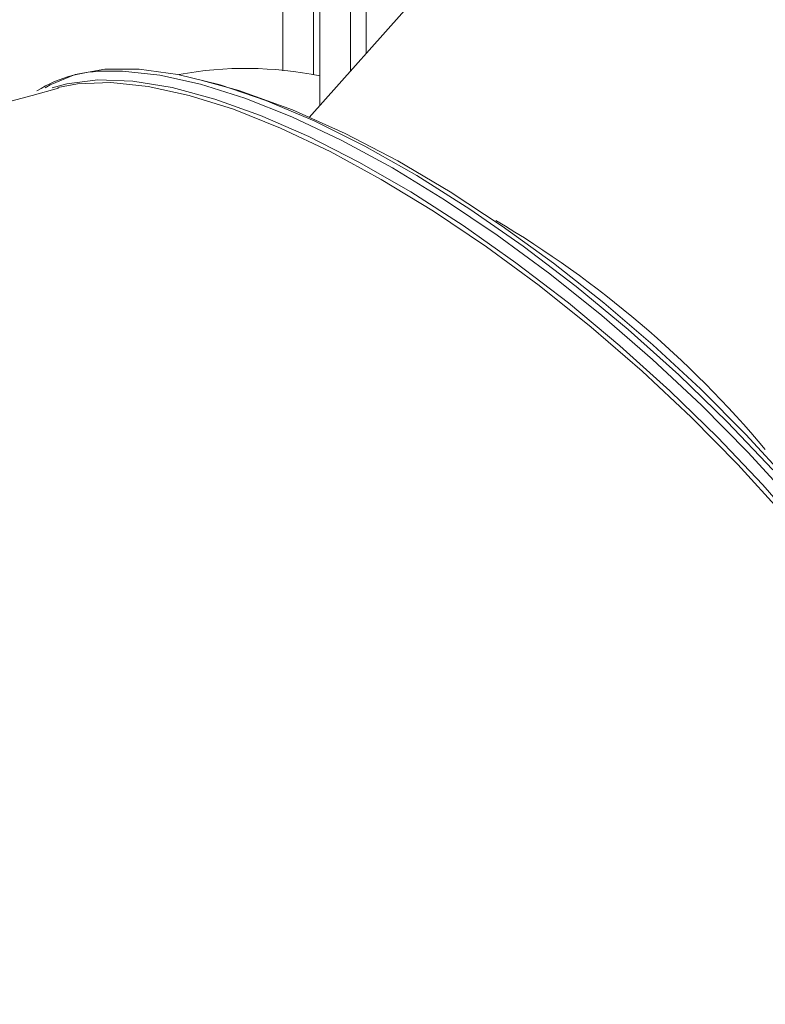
# Model space of a CAD drawing. Header units: millimetres. Extents: x -409 to 780, y -1099 to 54.
# Tile 28 of 35: x 683 to 719, y -1015 to -967. Entities that reach past the tile are written whole.
import ezdxf

# ---------------------------------------------------------------- set-up
doc = ezdxf.new("R2010")
doc.units = ezdxf.units.MM

msp = doc.modelspace()

# ---------------------------------------------------------------- linework, layer by layer
at = {"color": 7, "linetype": 'Continuous', "lineweight": 15}
for p, q in [((711.743, -954.518), (696.818, -971.304)), ((695.522, -964.681), (695.522, -969.013)), ((697.021, -969.216), (697.021, -964.681)), ((697.343, -964.681), (697.343, -970.713)), ((698.85, -969.019), (698.85, -964.681)), ((699.611, -964.681), (699.611, -968.163))]:
    msp.add_line(p, q, dxfattribs=at)
at = {"color": 7, "linetype": 'Continuous', "lineweight": 15, "flags": 128}
for points in [[(683.851, -969.857), (684.089, -969.708), (685.312, -969.194), (686.778, -968.935), (688.47, -968.935), (690.368, -969.194), (692.45, -969.708), (694.692, -970.473), (697.067, -971.478), (699.547, -972.712), (702.104, -974.161), (704.707, -975.807), (707.326, -977.632), (709.93, -979.613), (712.489, -981.729), (714.972, -983.953), (717.351, -986.259), (719.597, -988.622)], [(684.196, -969.86), (684.917, -969.654), (686.303, -969.471)], [(721.429, -990.409), (720.377, -989.178), (718.265, -986.871), (716.036, -984.631), (713.707, -982.474), (711.296, -980.412), (708.822, -978.464), (706.301, -976.644), (703.748, -974.966), (701.175, -973.446), (698.589, -972.096), (695.988, -970.933), (693.362, -969.976), (691.55, -969.489)], [(720.683, -991.474), (720.027, -990.711), (717.876, -988.349), (715.583, -986.028), (713.173, -983.773), (710.673, -981.61), (708.113, -979.564), (705.52, -977.657), (702.924, -975.912), (700.355, -974.348), (697.841, -972.982), (695.412, -971.832), (693.094, -970.908), (690.914, -970.222), (688.897, -969.782), (687.065, -969.593), (685.44, -969.656), (684.47, -969.841)]]:
    msp.add_lwpolyline(points, dxfattribs=at)
at = {"color": 8, "linetype": 'Continuous', "lineweight": 15, "flags": 128}
for points in [[(720.528, -990.112), (718.382, -987.756), (716.094, -985.439), (713.69, -983.19), (711.196, -981.032), (708.641, -978.99), (706.054, -977.088), (703.464, -975.347), (700.901, -973.786), (698.393, -972.424), (695.969, -971.276), (693.657, -970.355), (691.482, -969.671), (689.47, -969.232), (687.642, -969.042), (687.182, -969.035)], [(686.303, -969.471), (686.429, -969.465), (688.156, -969.528), (690.079, -969.842), (692.175, -970.405), (694.422, -971.209), (696.793, -972.245), (699.263, -973.502), (701.802, -974.965), (704.382, -976.618), (706.974, -978.443), (709.549, -980.417), (712.077, -982.52), (714.529, -984.727), (716.879, -987.013), (719.099, -989.353), (721.164, -991.719)]]:
    msp.add_lwpolyline(points, dxfattribs=at)
at = {"color": 7, "linetype": 'Continuous', "lineweight": 15}
for centre, radius, start, end in [((686.851, -975.486), 6.46, 87.0626, 121.9711), ((693.698, -986.832), 17.935, 78.2737, 100.571), ((724.026, -1119.682), 154.935, 104.77784, 136.44506), ((591.041, -999.224), 144.233, 323.7501, 356.36802), ((576.115, -988.143), 155.014, 321.14262, 351.93312)]:
    msp.add_arc(centre, radius, start, end, dxfattribs=at)
at = {"color": 8, "linetype": 'Continuous', "lineweight": 15}
msp.add_arc((679.533, -1020.902), 51.801, 39.9806, 59.2847, dxfattribs=at)

doc.saveas('drawing.dxf')
